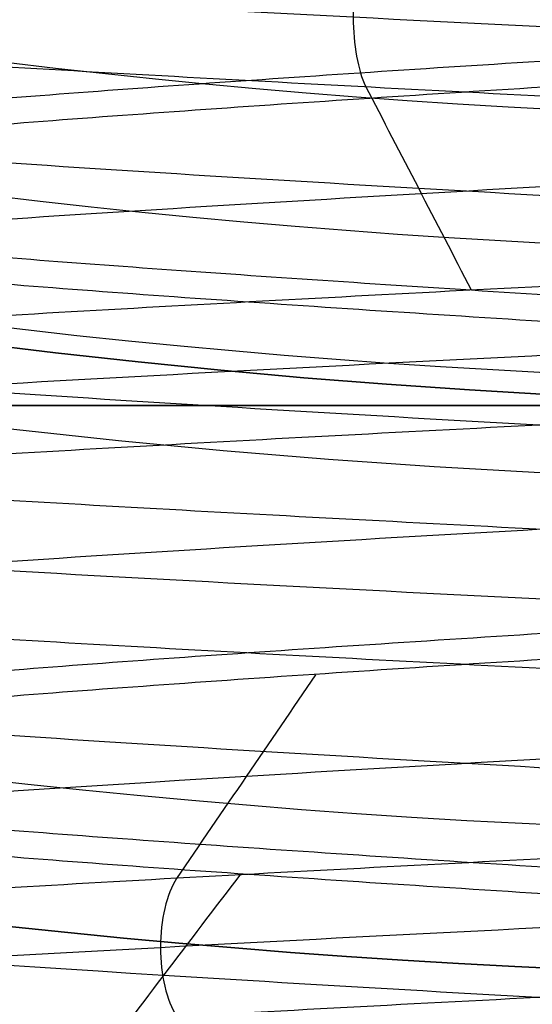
# Model space of a CAD drawing. Header units: centimetres. Extents: x -2.4 to 2.4, y -10.6 to 3.6.
# Tile 17 of 56: x -0.1325 to -0.0608, y -1.1837 to -1.046. Entities that reach past the tile are written whole.
import ezdxf

# ---------------------------------------------------------------- set-up
doc = ezdxf.new("R2010")
doc.units = ezdxf.units.CM
doc.layers.add('Default', color=7, linetype='Continuous', true_color=0x000000)

msp = doc.modelspace()

# ---------------------------------------------------------------- linework, layer by layer
at = {"layer": 'Default'}
msp.add_line((0.4220485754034, -1.1, 11.59), (-0.4220485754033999, -1.1, 11.59), dxfattribs=at)
at = {"layer": 'Default', "extrusion": (0, 0, -1)}
for centre, radius, start, end in [((4.288504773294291e-16, 4.288504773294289e-16), 2.149999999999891, 315, 135), ((-1.256073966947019e-16, -2.144252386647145e-16, -0.18), 1.899999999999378, 315, 135), ((-8.881784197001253e-17, 8.881784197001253e-17, -0.5), 1.749999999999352, 45.00000000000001, 225), ((-2.564176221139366e-15, -2.564176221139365e-15, -0.45), 2.240000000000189, 134.9999999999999, 315.0000000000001), ((0, 0.05, -10.9), 1.525, 270, 90), ((0, 0.05, -11.37), 1.525, 270, 90), ((0, 0.05, -11.41), 1.530287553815, 179.7200707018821, 83.95881870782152), ((-3.03243080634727e-16, -1.256073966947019e-16), 2.149999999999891, 135, 315), ((-3.03243080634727e-16, -1.256073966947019e-16, -0.18), 2.149999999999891, 135, 315), ((2.254025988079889e-09, 0.05000001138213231, -13.5), 1.433589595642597, 289.9216455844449, 90.43115423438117), ((0, 0.05, -9.9), 1.4, 270, 90), ((0, 0.05, -9.822057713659), 1.355, 270, 90), ((-2.19646523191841e-13, -2.19735341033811e-13), 1.400000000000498, 96.40271283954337, 353.5972871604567), ((-2.19646523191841e-13, -2.19468887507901e-13, -1), 1.400000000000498, 96.40271283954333, 353.5972871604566), ((-3.552713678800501e-16, 0.05000000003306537, -11.4), 1.3488350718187, 96.81251619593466, 359.6984182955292), ((0, 0.05, -11.42), 1.328835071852, 96.86351363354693, 359.6984182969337), ((-1.25607396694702e-16, -3.920609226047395e-16, -0.18), 1.899999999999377, 135, 315), ((8.881784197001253e-17, -8.881784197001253e-17, -0.5), 1.749999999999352, 225, 45), ((1.776356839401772e-16, 0.04999999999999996, -11.38), 1.515, 179.9999999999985, 359.9999999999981), ((0, 0.05, -11.275), 1.515, 180, 0), ((-8.881784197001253e-17, 0.05, -10.94414213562), 1.390857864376, 180, 0), ((-1.776356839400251e-16, 0.05, -11.13), 1.385, 180, 0), ((0, 0.05, -11.044142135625), 1.385, 180, 0), ((3.496758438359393e-13, 0.05, -11.56), 1.352903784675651, 180, 359.9999999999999), ((0, 0.05, -11.55652703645), 1.352599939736, 180, 0), ((8.881784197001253e-17, 0.05, -9.9), 1.334004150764, 180, 0), ((8.881784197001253e-17, 0.05, -11.58), 1.332903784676, 180, 0), ((0, 0.05, -11.58), 1.332903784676, 180, 359.9999999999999), ((0, 0.05, -10.03737387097), 1.27, 180, 0), ((8.881784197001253e-17, 0.05, -10.41), 1.27, 180, 0), ((0, 0.05, -10.45), 1.23, 180, 0), ((0, 0.05, -11.76), 1.23, 180, 0), ((0, 0.05, -11.68), 1.23, 180, 0), ((8.881784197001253e-17, 0.05, -11.78), 1.21, 180, 0), ((0, 0.05, -11.97), 1.146900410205, 180, 0), ((0, 0.05, -11.97), 1.146900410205, 180, 359.9999999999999), ((0, 0.05, -11.95711990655), 1.110093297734, 180, 0), ((-1.776356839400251e-16, -3.51976454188e-15, -11.37), 1.735, 180, 0), ((7.8133318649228e-33, -3.529390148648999e-15, -11.4), 1.705, 180, 0), ((-8.996141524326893e-31, -1.577721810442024e-31, -0.4), 1.705, 180.0000000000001, 5.301865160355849e-30), ((-6.457299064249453e-34, -1.844908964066e-15, -6.15), 1.55, 180, 0), ((-6.368046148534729e-18, 3.004263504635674e-14, -8.4), 1.350000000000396, 184.6843722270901, 355.31562777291), ((1.819441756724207e-18, 2.968736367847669e-14, -9.200000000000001), 1.350000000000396, 184.68437222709, 355.31562777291), ((1.169797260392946e-16, -5.027089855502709e-14, -9.208327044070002), 1.345192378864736, 190.2697526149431, 349.7302473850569), ((8.881784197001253e-17, -6.066258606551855e-14, -6.15), 1.099999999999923, 230.5994312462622, 309.4005687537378), ((1.332267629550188e-16, -6.492584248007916e-14, -6.4), 1.09999999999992, 230.599431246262, 309.4005687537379)]:
    msp.add_arc(centre, radius, start, end, dxfattribs=at)
at = {"layer": 'Default'}
for centre, radius, start, end in [((-1.753237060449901e-15, 1.930872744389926e-15, 0.45), 2.240000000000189, 44.99999999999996, 225.0000000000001), ((-1.79529310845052e-15, 1.884110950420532e-15), 2.240000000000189, 44.99999999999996, 225.0000000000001), ((0, 0, 0.225), 2.24, 45, 225), ((-3.400326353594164e-16, 3.400326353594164e-16, 0.5), 2.190000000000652, 45.00000000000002, 225), ((-1.256073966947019e-16, 3.03243080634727e-16, 0.18), 2.149999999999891, 45.00000000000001, 225), ((0, 0, 0.09000000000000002), 2.15, 45, 225), ((-3.920609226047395e-16, 1.25607396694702e-16), 1.899999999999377, 45.00000000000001, 225), ((0, 0, 0.09000000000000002), 1.9, 45, 225), ((0, 0.05, 13.68), 1.74, 90, 270), ((0, 0.05, 12.59), 1.74, 90, 260.7391860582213), ((0, 0.04999999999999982, 13.7), 1.72, 90.00000000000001, 270), ((8.881784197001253e-17, 8.881784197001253e-17, 0.4), 1.749999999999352, 315, 135), ((0, 0, 0.4500000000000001), 1.75, 315, 135), ((0, 0.05, 11.4), 1.555, 90.00000000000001, 270), ((2.616204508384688e-15, -2.438568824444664e-15), 2.240000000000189, 224.9999999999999, 45.00000000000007), ((0, 0, 0.225), 2.24, 225, 44.99999999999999), ((-2.220446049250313e-16, 0.04999999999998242, 13.40348994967), 1.533528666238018, 89.99999999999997, 250.0783541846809), ((0, 0.05, 11.135), 1.525, 90, 270), ((-5.329070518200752e-16, 0.04999999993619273, 11.4), 1.520287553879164, 96.04118129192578, 0.279929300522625), ((3.400326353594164e-16, -3.400326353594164e-16, 0.5), 2.190000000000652, 225, 45.00000000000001), ((0, 0, 0.09000000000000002), 2.15, 225, 44.99999999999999), ((3.982647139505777e-15, -3.982647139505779e-15, 1), 1.520000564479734, 45.00000000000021, 224.9999999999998), ((0, 0.05, 8.1110288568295), 1.355, 90, 269.9999984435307), ((0, 0, 0.4999999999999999), 1.4, 186.4027128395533, 83.59728716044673), ((-2.144252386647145e-16, 1.256073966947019e-16), 1.899999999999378, 225, 45), ((0, 0, 0.09000000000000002), 1.9, 225, 44.99999999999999), ((-8.881784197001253e-17, -8.881784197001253e-17, 0.4), 1.749999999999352, 135, 315), ((0, 0, 0.4500000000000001), 1.75, 135, 315), ((3.920609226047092e-16, -3.920609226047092e-16, 1), 1.520000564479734, 225, 44.99999999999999), ((0, 0.05, 11.41372291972), 1.529568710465, 180, 0), ((8.881784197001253e-17, 0.05, 11.17), 1.515, 180, 0), ((8.881784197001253e-17, 0.05, 11.4), 1.495, 180, 0), ((8.881784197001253e-17, 0.05, 11.15), 1.495, 180, 0), ((0, 0.05, 10.855), 1.48, 180, 270), ((0, 0.05, 11.15), 1.405, 180, 0), ((0, 0.05, 10.95828427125), 1.385, 180, 0), ((0, 0.05, 11.42347296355), 1.329138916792, 180.3015817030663, 0), ((0, 0.05, 9.913159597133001), 1.315210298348, 180, 0), ((0, 0.05, 10.223686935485), 1.27, 180, 0), ((0, 0.05, 11.58), 1.25, 180, 0), ((-1.824155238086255e-28, 0.04999999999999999, 11.6), 1.23, 180.0000000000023, 1.863727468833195e-12), ((0, 0.05, 10.45), 1.23, 180, 0), ((-8.881784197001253e-17, 0.05, 11.96432840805), 1.16085378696, 180, 0), ((0, 0.05, 11.97), 1.128783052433, 180, 0), ((0, 0, 0.43), 1.735, 180, 0), ((0, 0, 5.900000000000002), 1.735, 180, 0), ((0, 0, 0.4), 1.705, 180, 359.9999999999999), ((0, 0, 3.56000028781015), 1.55, 180, 0), ((1.229683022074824e-13, 1.06581410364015e-15, 0.9700005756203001), 1.549999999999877, 224.9999999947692, 359.9999999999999), ((8.881784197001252e-16, 0.05000000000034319, 11.5), 1.740000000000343, 183.2946762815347, 269.9999999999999), ((-1.776356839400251e-16, 0.0499999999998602, 11.5), 1.59999999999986, 183.5833216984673, 270), ((6.467908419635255e-17, -5.297984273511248e-14, 8.39167295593), 1.345192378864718, 190.2697526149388, 349.7302473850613), ((4.218847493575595e-16, 0.05000000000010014, 6.4), 1.3550000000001, 208.1972672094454, 270), ((0, 0, 6.275), 1.1, 230.5994312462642, 309.4005687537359)]:
    msp.add_arc(centre, radius, start, end, dxfattribs=at)
msp.add_rational_spline([(1.374028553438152, 0.04999999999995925, 11.70832327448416), (1.374028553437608, -0.7592212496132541, 11.70832327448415), (0.8005436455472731, -1.324028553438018, 11.70832327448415), (1.321283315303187e-15, -1.324028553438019, 11.70832327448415), (-0.8005436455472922, -1.324028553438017, 11.70832327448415), (-1.37402855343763, -0.7592212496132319, 11.70832327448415), (-1.374028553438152, 0.04999999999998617, 11.70832327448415)], [1.15675898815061, 0.9380307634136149, 0.9481986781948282, 1.18726273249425, 0.9481986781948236, 0.9380307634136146, 1.156758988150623], degree=3, knots=[1.204921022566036, 1.204921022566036, 1.204921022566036, 1.204921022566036, 28.32963404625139, 28.32963404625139, 28.32963404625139, 55.45434706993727, 55.45434706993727, 55.45434706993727, 55.45434706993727], dxfattribs=at)
for points, degree in [([(-3.961980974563e-08, -1.305, 8.241672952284), (-0.0408199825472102, -1.304999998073, 8.245432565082), (-0.1224618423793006, -1.301305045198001, 8.252952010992), (-0.2438192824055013, -1.284761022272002, 8.264183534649), (-0.363434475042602, -1.257267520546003, 8.275363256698), (-0.4798652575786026, -1.219158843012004, 8.286410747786), (-0.5925915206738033, -1.170600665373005, 8.297331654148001), (-0.7002226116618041, -1.112204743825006, 8.308045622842), (-0.8023743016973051, -1.044177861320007, 8.318569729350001), (-0.8977286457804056, -0.9674043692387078, 8.328822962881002), (-0.9859682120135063, -0.8821453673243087, 8.338826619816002), (-1.065956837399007, -0.7895002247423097, 8.348507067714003), (-1.137409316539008, -0.6898153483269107, 8.357884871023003), (-1.199444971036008, -0.5843120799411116, 8.366900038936), (-1.251793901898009, -0.4734854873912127, 8.375567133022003), (-1.293874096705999, -0.3585404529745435, 8.383846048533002), (-1.314919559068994, -0.279657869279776, 8.389108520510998), (-1.323641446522, -0.2398246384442, 8.39167295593)], 3), ([(-1.323641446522, -0.2398246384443, 9.208327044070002), (-1.314919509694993, -0.279658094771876, 9.210891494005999), (-1.293874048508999, -0.3585410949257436, 9.216153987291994), (-1.251791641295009, -0.4734908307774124, 9.224433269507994), (-1.199444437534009, -0.5843130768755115, 9.233100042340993), (-1.137406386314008, -0.6898198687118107, 9.242115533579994), (-1.065956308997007, -0.7895007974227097, 9.251492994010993), (-0.9859662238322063, -0.8821474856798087, 9.261173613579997), (-0.8977288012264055, -0.9674041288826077, 9.271177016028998), (-0.802374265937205, -1.044177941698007, 9.281430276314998), (-0.7002219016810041, -1.112205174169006, 9.291954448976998), (-0.5925909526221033, -1.170600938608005, 9.302668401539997), (-0.4798645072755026, -1.219159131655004, 9.313589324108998), (-0.363433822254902, -1.257267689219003, 9.324636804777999), (-0.2438190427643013, -1.284761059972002, 9.33581648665), (-0.1224615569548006, -1.301305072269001, 9.347048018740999), (-0.0408197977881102, -1.305000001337, 9.354567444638), (2.95906893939e-08, -1.305, 9.358327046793)], 3), ([(0.1991160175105, -1.308872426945, 12.95878972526), (0.2057145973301, -1.308343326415, 12.95051536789), (0.2178788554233, -1.307285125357, 12.93314300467), (0.2327434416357, -1.30569782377, 12.90501783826), (0.2439954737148, -1.304110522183, 12.87526263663), (0.2514603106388, -1.302523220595, 12.84433923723), (0.2550220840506, -1.300935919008, 12.81272762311), (0.254625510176, -1.299348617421, 12.78091845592), (0.2502767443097, -1.297761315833, 12.74940546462), (0.2420432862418, -1.296174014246, 12.71867778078), (0.2300529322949, -1.294586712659, 12.68921234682), (0.2144917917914, -1.292999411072, 12.66146651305), (0.1956013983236, -1.291412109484, 12.63587093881), (0.1736749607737, -1.289824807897, 12.61282290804), (0.1490528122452, -1.28823750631, 12.59268016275), (0.1221171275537, -1.286650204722, 12.57575535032), (0.09328599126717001, -1.285062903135, 12.56231117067), (0.06300690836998, -1.283475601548, 12.55255629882), (0.03174985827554, -1.28188829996, 12.54664214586), (3.697042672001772e-15, -1.280300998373, 12.54466050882), (-0.03174985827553, -1.278713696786, 12.54664214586), (-0.06300690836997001, -1.277126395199, 12.55255629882), (-0.09328599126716, -1.275539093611, 12.56231117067), (-0.1221171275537, -1.273951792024, 12.57575535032), (-0.1490528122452, -1.272364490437, 12.59268016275), (-0.1736749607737, -1.270777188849, 12.61282290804), (-0.1956013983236, -1.269189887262, 12.63587093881), (-0.2144917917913, -1.267602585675, 12.66146651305), (-0.230052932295, -1.266015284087, 12.68921234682), (-0.2420432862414, -1.2644279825, 12.71867778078), (-0.2502767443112, -1.262840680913, 12.74940546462), (-0.2546255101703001, -1.261253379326, 12.78091845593), (-0.2550220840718, -1.259666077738, 12.81272762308), (-0.2514603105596, -1.258078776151, 12.84433923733), (-0.2439954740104, -1.256491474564, 12.87526263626), (-0.2327434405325, -1.254904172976, 12.90501783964), (-0.2178788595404, -1.253316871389, 12.93314299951), (-0.1996324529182, -1.251729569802, 12.95920156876), (-0.1782874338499, -1.250142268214, 12.98278907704), (-0.1541751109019, -1.248554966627, 13.00353940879), (-0.1276697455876, -1.24696766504, 13.02113048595), (-0.09918274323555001, -1.245380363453, 13.03528926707), (-0.0691562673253, -1.243793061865, 13.04579598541), (-0.03805637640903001, -1.242205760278, 13.05248756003), (-0.006365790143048, -1.240618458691, 13.05526012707), (0.02542360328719, -1.239031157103, 13.05407065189), (0.05681838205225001, -1.237443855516, 13.04893759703), (0.08733124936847, -1.235856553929, 13.03994063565), (0.1164885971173, -1.234269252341, 13.02721941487), (0.1438378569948, -1.232681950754, 13.01097138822), (0.1689545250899, -1.231094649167, 12.99144875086), (0.1914487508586, -1.22950734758, 12.96895452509), (0.2109713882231, -1.227920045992, 12.94383785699), (0.2272194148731, -1.226332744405, 12.91648859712), (0.2399406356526, -1.224745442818, 12.88733124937), (0.2489375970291, -1.22315814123, 12.85681838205), (0.2540706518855, -1.221570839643, 12.82542360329), (0.2552601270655, -1.219983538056, 12.79363420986), (0.2524875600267, -1.218396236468, 12.76194362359), (0.2457959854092, -1.216808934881, 12.73084373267), (0.2352892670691, -1.215221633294, 12.70081725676), (0.2211304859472, -1.213634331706, 12.67233025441), (0.2035394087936, -1.212047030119, 12.6458248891), (0.1827890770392, -1.210459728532, 12.62171256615), (0.1592015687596, -1.208872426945, 12.60036754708), (0.1331429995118, -1.207285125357, 12.58212114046), (0.1050178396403, -1.20569782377, 12.56725655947), (0.07526263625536, -1.204110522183, 12.55600452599), (0.04433923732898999, -1.202523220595, 12.54853968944), (0.01272762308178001, -1.200935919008, 12.54497791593), (-0.01908154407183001, -1.199348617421, 12.54537448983), (-0.05059453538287, -1.197761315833, 12.54972325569), (-0.08132221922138, -1.196174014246, 12.55795671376), (-0.1107876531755, -1.194586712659, 12.56994706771), (-0.1385334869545, -1.192999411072, 12.58550820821), (-0.1641290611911, -1.191412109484, 12.60439860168), (-0.1871770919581, -1.189824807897, 12.62632503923), (-0.2073198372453, -1.18823750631, 12.65094718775), (-0.2242446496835, -1.186650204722, 12.67788287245), (-0.2376888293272, -1.185062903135, 12.70671400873), (-0.2474437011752, -1.183475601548, 12.73699309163), (-0.2533578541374, -1.18188829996, 12.76825014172), (-0.2553394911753, -1.180300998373, 12.8), (-0.2533578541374, -1.178713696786, 12.83174985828), (-0.2474437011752, -1.177126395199, 12.86300690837), (-0.2376888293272, -1.175539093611, 12.89328599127), (-0.2242446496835, -1.173951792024, 12.92211712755), (-0.2073198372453, -1.172364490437, 12.94905281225), (-0.1871770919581, -1.170777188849, 12.97367496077), (-0.1641290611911, -1.169189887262, 12.99560139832), (-0.1385334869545, -1.167602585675, 13.01449179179), (-0.1107876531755, -1.166015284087, 13.03005293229), (-0.08132221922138, -1.1644279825, 13.04204328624), (-0.05059453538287, -1.162840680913, 13.05027674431), (-0.01908154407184, -1.161253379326, 13.05462551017), (0.01272762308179, -1.159666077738, 13.05502208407), (0.04433923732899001, -1.158078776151, 13.05146031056), (0.07526263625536, -1.156491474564, 13.04399547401), (0.1050178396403, -1.154904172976, 13.03274344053), (0.1331429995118, -1.153316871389, 13.01787885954), (0.1592015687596, -1.151729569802, 12.99963245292), (0.1827890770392, -1.150142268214, 12.97828743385), (0.2035394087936, -1.148554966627, 12.9541751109), (0.2211304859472, -1.14696766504, 12.92766974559), (0.2352892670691, -1.145380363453, 12.89918274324), (0.2457959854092, -1.143793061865, 12.86915626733), (0.2524875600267, -1.142205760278, 12.83805637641), (0.2552601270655, -1.140618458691, 12.80636579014), (0.2540706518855, -1.139031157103, 12.77457639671), (0.2489375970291, -1.137443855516, 12.74318161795), (0.2399406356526, -1.135856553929, 12.71266875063), (0.2272194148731, -1.134269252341, 12.68351140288), (0.2109713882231, -1.132681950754, 12.65616214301), (0.1914487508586, -1.131094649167, 12.63104547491), (0.1689545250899, -1.12950734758, 12.60855124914), (0.1438378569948, -1.127920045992, 12.58902861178), (0.1164885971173, -1.126332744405, 12.57278058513), (0.08733124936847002, -1.124745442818, 12.56005936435), (0.05681838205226, -1.12315814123, 12.55106240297), (0.02542360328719, -1.121570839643, 12.54592934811), (-0.006365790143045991, -1.119983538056, 12.54473987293), (-0.03805637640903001, -1.118396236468, 12.54751243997), (-0.0691562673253, -1.116808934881, 12.55420401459), (-0.09918274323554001, -1.115221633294, 12.56471073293), (-0.1276697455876, -1.113634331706, 12.57886951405), (-0.1541751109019, -1.112047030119, 12.59646059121), (-0.1782874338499, -1.110459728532, 12.61721092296), (-0.1996324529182, -1.108872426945, 12.64079843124), (-0.2178788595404, -1.107285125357, 12.66685700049), (-0.2327434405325, -1.10569782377, 12.69498216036), (-0.2439954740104, -1.104110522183, 12.72473736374), (-0.2514603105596, -1.102523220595, 12.75566076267), (-0.2550220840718, -1.100935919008, 12.78727237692), (-0.2546255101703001, -1.099348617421, 12.81908154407), (-0.2502767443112, -1.097761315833, 12.85059453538), (-0.2420432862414, -1.096174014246, 12.88132221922), (-0.230052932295, -1.094586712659, 12.91078765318), (-0.2144917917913, -1.092999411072, 12.93853348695), (-0.1956013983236, -1.091412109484, 12.96412906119), (-0.1736749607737, -1.089824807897, 12.98717709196), (-0.1490528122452, -1.08823750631, 13.00731983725), (-0.1221171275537, -1.086650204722, 13.02424464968), (-0.09328599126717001, -1.085062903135, 13.03768882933), (-0.06300690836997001, -1.083475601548, 13.04744370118), (-0.03174985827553, -1.08188829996, 13.05335785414), (0, -1.080300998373, 13.05533949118), (0.03174985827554, -1.078713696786, 13.05335785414), (0.06300690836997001, -1.077126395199, 13.04744370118), (0.09328599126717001, -1.075539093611, 13.03768882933), (0.1221171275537, -1.073951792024, 13.02424464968), (0.1490528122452, -1.072364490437, 13.00731983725), (0.1736749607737, -1.070777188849, 12.98717709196), (0.1956013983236, -1.069189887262, 12.96412906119), (0.2144917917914, -1.067602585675, 12.93853348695), (0.230052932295, -1.066015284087, 12.91078765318), (0.2420432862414, -1.0644279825, 12.88132221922), (0.2502767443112, -1.062840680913, 12.85059453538), (0.2546255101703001, -1.061253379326, 12.81908154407), (0.2550220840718, -1.059666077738, 12.78727237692), (0.2514603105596, -1.058078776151, 12.75566076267), (0.2439954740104, -1.056491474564, 12.72473736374), (0.2327434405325, -1.054904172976, 12.69498216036), (0.2178788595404, -1.053316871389, 12.66685700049), (0.1996324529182, -1.051729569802, 12.64079843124), (0.1782874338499, -1.050142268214, 12.61721092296), (0.1541751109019, -1.048554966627, 12.59646059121), (0.1276697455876, -1.04696766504, 12.57886951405), (0.09918274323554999, -1.045380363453, 12.56471073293), (0.06915626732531, -1.043793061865, 12.55420401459), (0.03805637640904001, -1.042205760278, 12.54751243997), (0.006365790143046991, -1.040618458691, 12.54473987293), (-0.02542360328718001, -1.039031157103, 12.54592934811), (-0.05681838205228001, -1.037443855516, 12.55106240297), (-0.08733124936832, -1.035856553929, 12.56005936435), (-0.1164885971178, -1.034269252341, 12.57278058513), (-0.1438378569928, -1.032681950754, 12.58902861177), (-0.1689545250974, -1.031094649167, 12.60855124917), (-0.1914487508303, -1.02950734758, 12.63104547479), (-0.2109713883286, -1.027920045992, 12.65616214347), (-0.2272194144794, -1.026332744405, 12.68351140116), (-0.239940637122, -1.024745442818, 12.71266875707), (-0.2459386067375, -1.023687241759, 12.7330106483), (-0.2482936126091, -1.02315814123, 12.74332860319)], 3), ([(-0.2482936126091, -1.042556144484, 12.74332860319), (-0.2459386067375, -1.043085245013, 12.7330106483), (-0.239940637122, -1.044143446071, 12.71266875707), (-0.2272194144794, -1.045730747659, 12.68351140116), (-0.2109713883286, -1.047318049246, 12.65616214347), (-0.1914487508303, -1.048905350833, 12.63104547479), (-0.1689545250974, -1.050492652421, 12.60855124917), (-0.1438378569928, -1.052079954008, 12.58902861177), (-0.1164885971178, -1.053667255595, 12.57278058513), (-0.08733124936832, -1.055254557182, 12.56005936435), (-0.05681838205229, -1.05684185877, 12.55106240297), (-0.02542360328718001, -1.058429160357, 12.54592934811), (0.006365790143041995, -1.060016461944, 12.54473987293), (0.03805637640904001, -1.061603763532, 12.54751243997), (0.06915626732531, -1.063191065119, 12.55420401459), (0.09918274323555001, -1.064778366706, 12.56471073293), (0.1276697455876, -1.066365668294, 12.57886951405), (0.1541751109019, -1.067952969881, 12.59646059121), (0.1782874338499, -1.069540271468, 12.61721092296), (0.1996324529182, -1.071127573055, 12.64079843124), (0.2178788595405, -1.072714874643, 12.66685700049), (0.2327434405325, -1.07430217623, 12.69498216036), (0.2439954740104, -1.075889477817, 12.72473736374), (0.2514603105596, -1.077476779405, 12.75566076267), (0.2550220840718, -1.079064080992, 12.78727237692), (0.2546255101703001, -1.080651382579, 12.81908154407), (0.2502767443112, -1.082238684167, 12.85059453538), (0.2420432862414, -1.083825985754, 12.88132221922), (0.230052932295, -1.085413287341, 12.91078765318), (0.2144917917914, -1.087000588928, 12.93853348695), (0.1956013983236, -1.088587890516, 12.96412906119), (0.1736749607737, -1.090175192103, 12.98717709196), (0.1490528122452, -1.09176249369, 13.00731983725), (0.1221171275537, -1.093349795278, 13.02424464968), (0.09328599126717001, -1.094937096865, 13.03768882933), (0.06300690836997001, -1.096524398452, 13.04744370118), (0.03174985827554, -1.09811170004, 13.05335785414), (0, -1.099699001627, 13.05533949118), (-0.03174985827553, -1.101286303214, 13.05335785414), (-0.06300690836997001, -1.102873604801, 13.04744370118), (-0.09328599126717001, -1.104460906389, 13.03768882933), (-0.1221171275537, -1.106048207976, 13.02424464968), (-0.1490528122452, -1.107635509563, 13.00731983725), (-0.1736749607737, -1.109222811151, 12.98717709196), (-0.1956013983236, -1.110810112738, 12.96412906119), (-0.2144917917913, -1.112397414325, 12.93853348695), (-0.230052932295, -1.113984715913, 12.91078765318), (-0.2420432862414, -1.1155720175, 12.88132221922), (-0.2502767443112, -1.117159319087, 12.85059453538), (-0.2546255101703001, -1.118746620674, 12.81908154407), (-0.2550220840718, -1.120333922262, 12.78727237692), (-0.2514603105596, -1.121921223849, 12.75566076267), (-0.2439954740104, -1.123508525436, 12.72473736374), (-0.2327434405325, -1.125095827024, 12.69498216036), (-0.2178788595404, -1.126683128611, 12.66685700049), (-0.1996324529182, -1.128270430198, 12.64079843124), (-0.1782874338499, -1.129857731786, 12.61721092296), (-0.1541751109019, -1.131445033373, 12.59646059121), (-0.1276697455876, -1.13303233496, 12.57886951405), (-0.09918274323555, -1.134619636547, 12.56471073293), (-0.0691562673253, -1.136206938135, 12.55420401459), (-0.03805637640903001, -1.137794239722, 12.54751243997), (-0.006365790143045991, -1.139381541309, 12.54473987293), (0.02542360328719, -1.140968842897, 12.54592934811), (0.05681838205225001, -1.142556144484, 12.55106240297), (0.08733124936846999, -1.144143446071, 12.56005936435), (0.1164885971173, -1.145730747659, 12.57278058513), (0.1438378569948, -1.147318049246, 12.58902861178), (0.1689545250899, -1.148905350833, 12.60855124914), (0.1914487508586, -1.150492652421, 12.63104547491), (0.2109713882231, -1.152079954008, 12.65616214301), (0.2272194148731, -1.153667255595, 12.68351140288), (0.2399406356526, -1.155254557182, 12.71266875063), (0.2489375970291, -1.15684185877, 12.74318161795), (0.2540706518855, -1.158429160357, 12.77457639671), (0.2552601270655, -1.160016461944, 12.80636579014), (0.2524875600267, -1.161603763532, 12.83805637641), (0.2457959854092, -1.163191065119, 12.86915626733), (0.2352892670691, -1.164778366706, 12.89918274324), (0.2211304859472, -1.166365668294, 12.92766974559), (0.2035394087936, -1.167952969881, 12.9541751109), (0.1827890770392, -1.169540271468, 12.97828743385), (0.1592015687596, -1.171127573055, 12.99963245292), (0.1331429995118, -1.172714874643, 13.01787885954), (0.1050178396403, -1.17430217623, 13.03274344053), (0.07526263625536, -1.175889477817, 13.04399547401), (0.04433923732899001, -1.177476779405, 13.05146031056), (0.01272762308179, -1.179064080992, 13.05502208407), (-0.01908154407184, -1.180651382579, 13.05462551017), (-0.05059453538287, -1.182238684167, 13.05027674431), (-0.08132221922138, -1.183825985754, 13.04204328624), (-0.1107876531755, -1.185413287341, 13.03005293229), (-0.1385334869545, -1.187000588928, 13.01449179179), (-0.1641290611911, -1.188587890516, 12.99560139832), (-0.1871770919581, -1.190175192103, 12.97367496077), (-0.2073198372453, -1.19176249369, 12.94905281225), (-0.2242446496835, -1.193349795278, 12.92211712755), (-0.2376888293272, -1.194937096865, 12.89328599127), (-0.2474437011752, -1.196524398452, 12.86300690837), (-0.2533578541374, -1.19811170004, 12.83174985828), (-0.2553394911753, -1.199699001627, 12.8), (-0.2533578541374, -1.201286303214, 12.76825014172), (-0.2474437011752, -1.202873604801, 12.73699309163), (-0.2376888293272, -1.204460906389, 12.70671400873), (-0.2242446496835, -1.206048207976, 12.67788287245), (-0.2073198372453, -1.207635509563, 12.65094718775), (-0.1871770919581, -1.209222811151, 12.62632503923), (-0.1641290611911, -1.210810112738, 12.60439860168), (-0.1385334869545, -1.212397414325, 12.58550820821), (-0.1107876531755, -1.213984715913, 12.56994706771), (-0.08132221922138, -1.2155720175, 12.55795671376), (-0.05059453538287, -1.217159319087, 12.54972325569), (-0.01908154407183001, -1.218746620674, 12.54537448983), (0.01272762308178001, -1.220333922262, 12.54497791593), (0.04433923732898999, -1.221921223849, 12.54853968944), (0.07526263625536, -1.223508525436, 12.55600452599), (0.1050178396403, -1.225095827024, 12.56725655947), (0.1331429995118, -1.226683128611, 12.58212114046), (0.1592015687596, -1.228270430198, 12.60036754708), (0.1827890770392, -1.229857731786, 12.62171256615), (0.2035394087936, -1.231445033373, 12.6458248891), (0.2211304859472, -1.23303233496, 12.67233025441), (0.2352892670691, -1.234619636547, 12.70081725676), (0.2457959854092, -1.236206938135, 12.73084373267), (0.2524875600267, -1.237794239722, 12.76194362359), (0.2552601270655, -1.239381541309, 12.79363420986), (0.2540706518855, -1.240968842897, 12.82542360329), (0.2489375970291, -1.242556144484, 12.85681838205), (0.2399406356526, -1.244143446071, 12.88733124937), (0.2272194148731, -1.245730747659, 12.91648859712), (0.2109713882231, -1.247318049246, 12.94383785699), (0.1914487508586, -1.248905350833, 12.96895452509), (0.1689545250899, -1.250492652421, 12.99144875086), (0.1438378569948, -1.252079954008, 13.01097138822), (0.1164885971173, -1.253667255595, 13.02721941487), (0.08733124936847, -1.255254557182, 13.03994063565), (0.05681838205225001, -1.25684185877, 13.04893759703), (0.02542360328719, -1.258429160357, 13.05407065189), (-0.006365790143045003, -1.260016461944, 13.05526012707), (-0.03805637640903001, -1.261603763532, 13.05248756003), (-0.0691562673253, -1.263191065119, 13.04579598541), (-0.09918274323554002, -1.264778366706, 13.03528926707), (-0.1276697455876, -1.266365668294, 13.02113048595), (-0.1541751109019, -1.267952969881, 13.00353940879), (-0.1782874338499, -1.269540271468, 12.98278907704), (-0.1996324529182, -1.271127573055, 12.95920156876), (-0.2178788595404, -1.272714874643, 12.93314299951), (-0.2327434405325, -1.27430217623, 12.90501783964), (-0.2439954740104, -1.275889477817, 12.87526263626), (-0.2514603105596, -1.277476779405, 12.84433923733), (-0.2550220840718, -1.279064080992, 12.81272762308), (-0.2546255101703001, -1.280651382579, 12.78091845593), (-0.2502767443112, -1.282238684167, 12.74940546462), (-0.2420432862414, -1.283825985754, 12.71867778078), (-0.230052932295, -1.285413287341, 12.68921234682), (-0.2144917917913, -1.287000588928, 12.66146651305), (-0.1956013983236, -1.288587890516, 12.63587093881), (-0.1736749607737, -1.290175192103, 12.61282290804), (-0.1490528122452, -1.29176249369, 12.59268016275), (-0.1221171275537, -1.293349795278, 12.57575535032), (-0.09328599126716, -1.294937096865, 12.56231117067), (-0.06300690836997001, -1.296524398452, 12.55255629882), (-0.03174985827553, -1.29811170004, 12.54664214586), (3.197442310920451e-15, -1.299699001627, 12.54466050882), (0.03174985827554, -1.301286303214, 12.54664214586), (0.06300690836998, -1.302873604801, 12.55255629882), (0.09328599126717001, -1.304460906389, 12.56231117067), (0.1221171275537, -1.306048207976, 12.57575535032), (0.1490528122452, -1.307635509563, 12.59268016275), (0.1736749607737, -1.309222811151, 12.61282290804), (0.1956013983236, -1.310810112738, 12.63587093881), (0.2144917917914, -1.312397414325, 12.66146651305), (0.2300529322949, -1.313984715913, 12.68921234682), (0.2420432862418, -1.3155720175, 12.71867778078), (0.2502767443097, -1.317159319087, 12.74940546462), (0.254625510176, -1.318746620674, 12.78091845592), (0.2550220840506, -1.320333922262, 12.81272762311), (0.2514603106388, -1.321921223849, 12.84433923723), (0.2439954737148, -1.323508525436, 12.87526263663), (0.2327434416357, -1.325095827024, 12.90501783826), (0.2178788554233, -1.326683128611, 12.93314300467), (0.2057145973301, -1.327741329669, 12.95051536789), (0.1991160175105, -1.328270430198, 12.95878972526)], 3), ([(-0.2047348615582, -1.071019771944, 12.75327060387), (-0.2067329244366, -1.070475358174, 12.76202468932), (-0.2096027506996, -1.069386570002, 12.77978886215), (-0.2104696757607, -1.067756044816, 12.80672338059), (-0.2078735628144, -1.066120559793, 12.83362818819), (-0.2018806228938, -1.064490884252, 12.85988754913), (-0.1925460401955, -1.062855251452, 12.88525695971), (-0.1800777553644, -1.061224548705, 12.90915085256), (-0.1646343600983, -1.05959102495, 12.9312952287), (-0.1464863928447, -1.057957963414, 12.95127300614), (-0.1259675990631, -1.056327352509, 12.96874501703), (-0.103313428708, -1.054691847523, 12.98349006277), (-0.07904667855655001, -1.053062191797, 12.99517664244), (-0.05339202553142, -1.051426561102, 13.0036959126), (-0.02693803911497, -1.049795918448, 13.00884485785), (-0.008979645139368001, -1.048707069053, 13.01), (0, -1.048162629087, 13.01)], 3), ([(0, -1.051837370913, 13.01), (-0.009167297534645, -1.05239318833, 13.01), (-0.02750084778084, -1.053504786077, 13.00879592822), (-0.05448608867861, -1.055169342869, 13.00343122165), (-0.08062182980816, -1.056839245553, 12.99455777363), (-0.1052846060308, -1.058502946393, 12.98239404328), (-0.1282282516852, -1.060172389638, 12.96706469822), (-0.1489175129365, -1.061837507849, 12.94891426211), (-0.1670787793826, -1.063503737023, 12.92821025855), (-0.1823973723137, -1.065172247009, 12.90527785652), (-0.1945631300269, -1.066836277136, 12.88061008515), (-0.2034344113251, -1.068506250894, 12.85447236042), (-0.2087969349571, -1.070170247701, 12.82749612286), (-0.2106019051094, -1.071838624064, 12.79997932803), (-0.2087954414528, -1.073504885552, 12.77249743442), (-0.2034282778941, -1.07517004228, 12.74550280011), (-0.1945581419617, -1.076839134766, 12.71937994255), (-0.1823933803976, -1.078503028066, 12.69471426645), (-0.1670678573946, -1.080172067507, 12.67177600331), (-0.1489149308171, -1.081837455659, 12.65108306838), (-0.1282141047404, -1.083503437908, 12.63292432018), (-0.1052803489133, -1.085172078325, 12.61760387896), (-0.08061319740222, -1.086836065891, 12.6054385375), (-0.05448270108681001, -1.088505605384, 12.59656814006), (-0.02749881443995, -1.090170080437, 12.59120382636), (-0.009166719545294, -1.091281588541, 12.59), (0, -1.091837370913, 12.59)], 3), ([(-0.08415552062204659, -1.055335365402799, 12.55949733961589), (-0.07923606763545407, -1.064824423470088, 12.57355632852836), (-0.07431661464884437, -1.074313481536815, 12.58761531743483), (-0.06939716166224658, -1.083802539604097, 12.60167430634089)], 3), ([(0, -1.088162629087, 12.59), (-0.008570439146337, -1.087642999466, 12.59), (-0.02571073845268, -1.086603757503, 12.59105187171), (-0.05100503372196, -1.085046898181, 12.5957462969), (-0.07559592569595, -1.083486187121, 12.60351639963), (-0.09897898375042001, -1.081930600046, 12.61419344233), (-0.1209672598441, -1.080368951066, 12.62769881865), (-0.1410605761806, -1.0788136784, 12.64372260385), (-0.1591183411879, -1.077252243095, 12.66215123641), (-0.1747339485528, -1.075696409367, 12.68257496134), (-0.1877813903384, -1.074135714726, 12.7048199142), (-0.1979880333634, -1.072578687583, 12.72843782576), (-0.2028277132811, -1.07153941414, 12.74491484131), (-0.2047348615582, -1.071019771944, 12.75327060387)], 3), ([(-0.359895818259, -1.1, 11.78), (-5.500044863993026e-13, -1.1, 11.78), (0.3598958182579, -1.1, 11.78)], 2), ([(-0.2858758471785, -1.1, 11.4), (5.551115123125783e-17, -1.1, 11.4), (0.2858758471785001, -1.1, 11.4)], 2), ([(0, -1.168162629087, 12.59), (-0.009167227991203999, -1.167606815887, 12.59), (-0.02750062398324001, -1.166495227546, 12.59120405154), (-0.05448559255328, -1.164830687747, 12.59656866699), (-0.08062106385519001, -1.163160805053, 12.60544189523), (-0.1052841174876, -1.161497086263, 12.6176057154), (-0.1282268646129, -1.159827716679, 12.63293422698), (-0.148917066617, -1.158162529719, 12.65108530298), (-0.1670770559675, -1.156496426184, 12.67178765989), (-0.182395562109, -1.154827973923, 12.69471897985), (-0.1945610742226, -1.153164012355, 12.71938556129), (-0.2034321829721, -1.151494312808, 12.74551861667), (-0.2087962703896, -1.1498299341, 12.77250089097), (-0.21060192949, -1.148162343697, 12.80000470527), (-0.2087960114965, -1.146495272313, 12.8274999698), (-0.2034308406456, -1.144830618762, 12.8544865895), (-0.1945608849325, -1.143161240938, 12.88061446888), (-0.1823950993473, -1.14149722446, 12.90528187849), (-0.1670773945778, -1.139828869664, 12.92821182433), (-0.1489170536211, -1.138162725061, 12.94891475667), (-0.128226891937, -1.136497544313, 12.96706573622), (-0.1052841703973, -1.134828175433, 12.98239425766), (-0.08062111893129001, -1.133164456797, 12.9945580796), (-0.05448568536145, -1.131494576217, 13.003431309), (-0.02750065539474, -1.129830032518, 13.00879594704), (-0.009167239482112, -1.128718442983, 13.01), (0, -1.128162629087, 13.01)], 3), ([(0, -1.131837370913, 13.01), (-0.009167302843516, -1.132393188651, 13.01), (-0.0275008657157, -1.13350478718, 13.00879592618), (-0.05448612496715, -1.13516934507, 13.00343121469), (-0.08062189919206, -1.136839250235, 12.99455774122), (-0.105284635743, -1.138502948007, 12.98239403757), (-0.1282284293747, -1.140172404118, 12.96706454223), (-0.1489174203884, -1.141837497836, 12.94891439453), (-0.1670789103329, -1.143503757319, 12.92820994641), (-0.1823958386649, -1.145172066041, 12.90528040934), (-0.1945616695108, -1.14683607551, 12.88061311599), (-0.2034324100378, -1.148505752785, 12.85448032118), (-0.2087963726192, -1.150170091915, 12.82749868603), (-0.2106019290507, -1.15183778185, 12.79999322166), (-0.2087959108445, -1.153504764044, 12.77249943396), (-0.2034304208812, -1.155169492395, 12.74551161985), (-0.1945601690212, -1.15683886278, 12.71938397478), (-0.182394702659, -1.158502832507, 12.69471725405), (-0.1670750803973, -1.160171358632, 12.67178520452), (-0.1489164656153, -1.161837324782, 12.65108464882), (-0.1282237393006, -1.163502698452, 12.63293179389), (-0.1052827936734, -1.165171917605, 12.617605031), (-0.08061895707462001, -1.166835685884, 12.60544098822), (-0.05448410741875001, -1.168505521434, 12.59656832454), (-0.02749995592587, -1.170170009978, 12.59120399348), (-0.009167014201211, -1.171281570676, 12.59), (0, -1.171837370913, 12.59)], 3), ([(-0.09116277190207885, -1.137620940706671, 12.98930144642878), (-0.09762675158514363, -1.147111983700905, 13.00272403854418), (-0.1040907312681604, -1.156603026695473, 13.01614663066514), (-0.1105547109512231, -1.166094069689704, 13.02956922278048)], 3), ([(-0.1016268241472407, -1.165469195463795, 12.61612010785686), (-0.1088354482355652, -1.174963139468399, 12.60307708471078), (-0.1160440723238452, -1.184457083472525, 12.59003406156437), (-0.1232526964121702, -1.193951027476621, 12.57699103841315)], 3), ([(-0.1105540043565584, -1.166094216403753, 13.02956775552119), (-0.1119313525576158, -1.168178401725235, 13.03242784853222), (-0.1136881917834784, -1.175714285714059, 13.03607596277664), (-0.1119313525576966, -1.183250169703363, 13.0324278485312), (-0.1105540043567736, -1.185334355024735, 13.0295677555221)], 3)]:
    msp.add_open_spline(points, degree=degree, dxfattribs=at)
for points, knots in [([(-0.226358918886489, -1.056791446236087, 12.74833121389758), (-0.2312393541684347, -1.055599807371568, 12.769520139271), (-0.2382828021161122, -1.051312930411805, 12.84809059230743), (-0.17951595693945, -1.043930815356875, 12.979517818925), (-0.014232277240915, -1.034645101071, 13.053461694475), (0.1582807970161, -1.025359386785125, 12.99847916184), (0.25027684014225, -1.0160736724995, 12.84252354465), (0.2149523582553, -1.006787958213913, 12.664936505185), (0.07027845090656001, -0.997502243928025, 12.55605812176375), (-0.1101472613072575, -0.9882165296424, 12.57127686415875), (-0.23453932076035, -0.9789308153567, 12.70285063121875), (-0.23961755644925, -0.969645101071, 12.88384580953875), (-0.1227985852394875, -0.9603593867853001, 13.02218730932), (0.05648995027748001, -0.9510736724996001, 13.047498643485), (0.20704116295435, -0.9417879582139, 12.94690353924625), (0.2522672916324, -0.9325022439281, 12.77157630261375), (0.1691610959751, -0.9232165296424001, 12.610708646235), (3.444075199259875e-15, -0.9139308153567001, 12.54613646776), (-0.1691610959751, -0.904645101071, 12.610708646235), (-0.2522672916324, -0.8953593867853, 12.77157630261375), (-0.20704116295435, -0.8860736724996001, 12.94690353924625), (-0.05648995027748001, -0.8767879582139, 13.047498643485), (0.1227985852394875, -0.8675022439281, 13.02218730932), (0.23961755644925, -0.8582165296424, 12.88384580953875), (0.2345393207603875, -0.8489308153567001, 12.70285063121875), (0.1101472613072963, -0.839645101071, 12.57127686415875), (-0.07027845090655, -0.8303593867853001, 12.55605812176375), (-0.2149523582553, -0.8210736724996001, 12.664936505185), (-0.25027684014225, -0.8117879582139, 12.84252354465), (-0.1582807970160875, -0.8025022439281, 12.99847916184), (0.01423227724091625, -0.7932165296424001, 13.053461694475), (0.17951595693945, -0.7839308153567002, 12.979517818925), (0.2382816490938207, -0.7765488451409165, 12.84809317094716), (0.2312398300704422, -0.7722621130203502, 12.76952544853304), (0.2263606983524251, -0.7710706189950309, 12.74833894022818)], [1.235537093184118, 1.235537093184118, 1.235537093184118, 1.235537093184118, 2.008974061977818, 4.017948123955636, 6.026922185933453, 8.035896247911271, 10.04487030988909, 12.05384437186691, 14.06281843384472, 16.07179249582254, 18.08076655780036, 20.08974061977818, 22.098714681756, 24.10768874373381, 26.11666280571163, 28.12563686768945, 30.13461092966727, 32.14358499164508, 34.1525590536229, 36.16153311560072, 38.17050717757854, 40.17948123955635, 42.18845530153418, 44.19742936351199, 46.20640342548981, 48.21537748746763, 50.22435154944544, 52.23332561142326, 54.24229967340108, 56.2512737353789, 58.26024779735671, 60.26922185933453, 62.27819592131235, 63.05153888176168, 63.05153888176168, 63.05153888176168, 63.05153888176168]), ([(0.1815290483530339, -1.294643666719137, 12.94475923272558), (0.1951174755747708, -1.293452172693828, 12.92778782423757), (0.2355511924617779, -1.289165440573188, 12.86005608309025), (0.2396281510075, -1.2817834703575, 12.71614908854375), (0.1227957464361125, -1.272497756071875, 12.577814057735), (-0.05648918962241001, -1.263212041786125, 12.552500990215), (-0.2070413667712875, -1.2539263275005, 12.6530965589), (-0.2522672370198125, -1.244640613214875, 12.82842367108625), (-0.1691611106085, -1.235354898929, 12.98929136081), (3.92108064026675e-09, -1.226069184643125, 13.05386353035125), (0.1691610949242, -1.2167834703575, 12.98929135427), (0.2522672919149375, -1.207497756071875, 12.828423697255), (0.2070411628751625, -1.198212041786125, 12.65309646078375), (0.05648995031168, -1.1889263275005, 12.552501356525), (-0.1227985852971, -1.179640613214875, 12.57781269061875), (-0.23961755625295, -1.170354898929, 12.71615419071), (-0.2345393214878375, -1.161069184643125, 12.89714936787), (-0.1101472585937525, -1.1517834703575, 13.028723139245), (0.07027844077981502, -1.142497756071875, 13.04394186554), (0.2149523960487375, -1.133212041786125, 12.93506354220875), (0.2502766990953, -1.1239263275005, 12.75747627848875), (0.1582813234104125, -1.114640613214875, 12.60152149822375), (-0.01423424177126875, -1.105354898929, 12.54653584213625), (-0.1795086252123, -1.096069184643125, 12.62049137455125), (-0.25346415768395, -1.0867834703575, 12.785765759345), (-0.1984785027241, -1.077497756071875, 12.95828131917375), (-0.042523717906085, -1.068212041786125, 13.05027671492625), (0.1350635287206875, -1.0589263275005, 13.01495233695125), (0.243941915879, -1.049640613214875, 12.87027866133), (0.22872295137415, -1.040354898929, 12.689851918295), (0.097150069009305, -1.031069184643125, 12.565463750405), (-0.08384842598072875, -1.0217834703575, 12.56037097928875), (-0.1938196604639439, -1.014401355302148, 12.6532848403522), (-0.2215641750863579, -1.010114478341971, 12.72713041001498), (-0.2263605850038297, -1.008922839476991, 12.74833851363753)], [1.235631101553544, 1.235631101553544, 1.235631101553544, 1.235631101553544, 2.00897406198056, 4.017948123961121, 6.026922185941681, 8.035896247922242, 10.0448703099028, 12.05384437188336, 14.06281843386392, 16.07179249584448, 18.08076655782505, 20.08974061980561, 22.09871468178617, 24.10768874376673, 26.11666280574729, 28.12563686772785, 30.13461092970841, 32.14358499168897, 34.15255905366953, 36.16153311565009, 38.17050717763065, 40.17948123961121, 42.18845530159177, 44.19742936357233, 46.20640342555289, 48.21537748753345, 50.22435154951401, 52.23332561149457, 54.24229967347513, 56.2512737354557, 58.26024779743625, 60.26922185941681, 62.27819592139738, 63.05163289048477, 63.05163289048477, 63.05163289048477, 63.05163289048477]), ([(0.2031376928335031, -1.318574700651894, 12.9619966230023), (0.2183451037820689, -1.317383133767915, 12.94300382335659), (0.263594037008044, -1.31309632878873, 12.86720748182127), (0.2681564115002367, -1.305714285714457, 12.70616645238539), (0.1374148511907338, -1.296428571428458, 12.55136233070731), (-0.06321435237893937, -1.287142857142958, 12.52303568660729), (-0.2316900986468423, -1.277857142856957, 12.63560737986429), (-0.2823002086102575, -1.268571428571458, 12.83180757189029), (-0.1893001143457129, -1.259285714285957, 13.01182691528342), (4.387893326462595e-09, -1.249999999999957, 13.08408654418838), (0.1893000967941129, -1.240714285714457, 13.01182690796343), (0.2823002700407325, -1.231428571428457, 12.83180760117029), (0.2316898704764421, -1.222142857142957, 12.63560727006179), (0.06321520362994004, -1.212857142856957, 12.52303609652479), (-0.1374180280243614, -1.203571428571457, 12.55136080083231), (-0.2681445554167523, -1.194285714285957, 12.7061721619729), (-0.2624617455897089, -1.184999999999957, 12.90871521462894), (-0.1232605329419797, -1.175714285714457, 13.05595313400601), (0.0786452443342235, -1.166428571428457, 13.07298368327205), (0.2405429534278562, -1.157142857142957, 12.95114315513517), (0.2800726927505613, -1.147857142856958, 12.75241373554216), (0.1771250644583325, -1.138571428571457, 12.5778921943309), (-0.01592885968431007, -1.129285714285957, 12.51636037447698), (-0.2008795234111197, -1.119999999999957, 12.59912047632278), (-0.2836396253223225, -1.110714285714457, 12.78407114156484), (-0.2221078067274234, -1.101428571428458, 12.97712505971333), (-0.04758626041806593, -1.092142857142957, 13.08007271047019), (0.1511431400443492, -1.082857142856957, 13.04054288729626), (0.272983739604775, -1.073571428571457, 12.87864549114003), (0.2559529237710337, -1.064285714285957, 12.6767385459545), (0.1087159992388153, -1.054999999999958, 12.53754169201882), (-0.09383076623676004, -1.045714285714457, 12.53184261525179), (-0.2168931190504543, -1.038332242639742, 12.63581706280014), (-0.2479408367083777, -1.03404543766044, 12.7184523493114), (-0.2533083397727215, -1.032853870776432, 12.74218379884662)], [1.259238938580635, 1.259238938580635, 1.259238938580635, 1.259238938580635, 2.047435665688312, 4.094871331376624, 6.142306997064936, 8.189742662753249, 10.23717832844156, 12.28461399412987, 14.33204965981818, 16.3794853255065, 18.42692099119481, 20.47435665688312, 22.52179232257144, 24.56922798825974, 26.61666365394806, 28.66409931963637, 30.71153498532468, 32.75897065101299, 34.80640631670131, 36.85384198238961, 38.90127764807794, 40.94871331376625, 42.99614897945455, 45.04358464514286, 47.09102031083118, 49.1384559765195, 51.1858916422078, 53.23332730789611, 55.28076297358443, 57.32819863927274, 59.37563430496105, 61.42306997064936, 63.47050563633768, 64.25870236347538, 64.25870236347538, 64.25870236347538, 64.25870236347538]), ([(-0.08415587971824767, -1.036095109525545, 12.55949631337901), (-0.08520408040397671, -1.038179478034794, 12.55650072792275), (-0.08654122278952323, -1.045715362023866, 12.55267939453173), (-0.08520369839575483, -1.053251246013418, 12.55650181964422), (-0.08415498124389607, -1.055335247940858, 12.5594988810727)], [0.0237236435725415, 0.0237236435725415, 0.0237236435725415, 0.0237236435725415, 0.1567564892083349, 0.2898273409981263, 0.2898273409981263, 0.2898273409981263, 0.2898273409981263]), ([(0.1815240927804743, -1.342505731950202, 12.9447654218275), (0.1951147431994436, -1.341314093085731, 12.92779240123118), (0.2355511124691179, -1.337027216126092, 12.86005890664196), (0.2396281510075, -1.329645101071, 12.71614908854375), (0.1227957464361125, -1.320359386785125, 12.577814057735), (-0.05648918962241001, -1.3110736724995, 12.552500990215), (-0.2070413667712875, -1.301787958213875, 12.6530965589), (-0.2522672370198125, -1.292502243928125, 12.82842367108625), (-0.1691611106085, -1.2832165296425, 12.98929136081), (3.921080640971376e-09, -1.273930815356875, 13.05386353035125), (0.1691610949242, -1.264645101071, 12.98929135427), (0.2522672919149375, -1.255359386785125, 12.828423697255), (0.2070411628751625, -1.2460736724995, 12.65309646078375), (0.05648995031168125, -1.236787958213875, 12.552501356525), (-0.1227985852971, -1.227502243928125, 12.57781269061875), (-0.23961755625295, -1.2182165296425, 12.71615419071), (-0.2345393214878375, -1.208930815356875, 12.89714936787), (-0.1101472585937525, -1.199645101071, 13.028723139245), (0.07027844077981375, -1.190359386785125, 13.04394186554), (0.2149523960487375, -1.1810736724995, 12.93506354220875), (0.2502766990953, -1.171787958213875, 12.75747627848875), (0.1582813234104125, -1.162502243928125, 12.60152149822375), (-0.01423424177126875, -1.1532165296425, 12.54653584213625), (-0.1795086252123, -1.143930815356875, 12.62049137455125), (-0.25346415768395, -1.134645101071, 12.785765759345), (-0.1984785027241, -1.125359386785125, 12.95828131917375), (-0.042523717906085, -1.1160736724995, 13.05027671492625), (0.1350635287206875, -1.106787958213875, 13.01495233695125), (0.243941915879, -1.097502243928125, 12.87027866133), (0.22872295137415, -1.0882165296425, 12.689851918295), (0.097150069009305, -1.078930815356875, 12.565463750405), (-0.08384842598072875, -1.069645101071, 12.56037097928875), (-0.1938175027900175, -1.062263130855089, 12.65328301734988), (-0.2215623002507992, -1.057976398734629, 12.72712542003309), (-0.2263588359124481, -1.056784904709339, 12.74833078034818)], [1.235537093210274, 1.235537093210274, 1.235537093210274, 1.235537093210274, 2.008974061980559, 4.017948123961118, 6.026922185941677, 8.035896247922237, 10.04487030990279, 12.05384437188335, 14.06281843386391, 16.07179249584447, 18.08076655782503, 20.08974061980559, 22.09871468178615, 24.10768874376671, 26.11666280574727, 28.12563686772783, 30.13461092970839, 32.14358499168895, 34.15255905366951, 36.16153311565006, 38.17050717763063, 40.17948123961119, 42.18845530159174, 44.1974293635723, 46.20640342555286, 48.21537748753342, 50.22435154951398, 52.23332561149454, 54.2422996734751, 56.25127373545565, 58.26024779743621, 60.26922185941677, 62.27819592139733, 63.05153888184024, 63.05153888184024, 63.05153888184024, 63.05153888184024])]:
    msp.add_open_spline(points, degree=3, knots=knots, dxfattribs=at)

doc.saveas('drawing.dxf')
